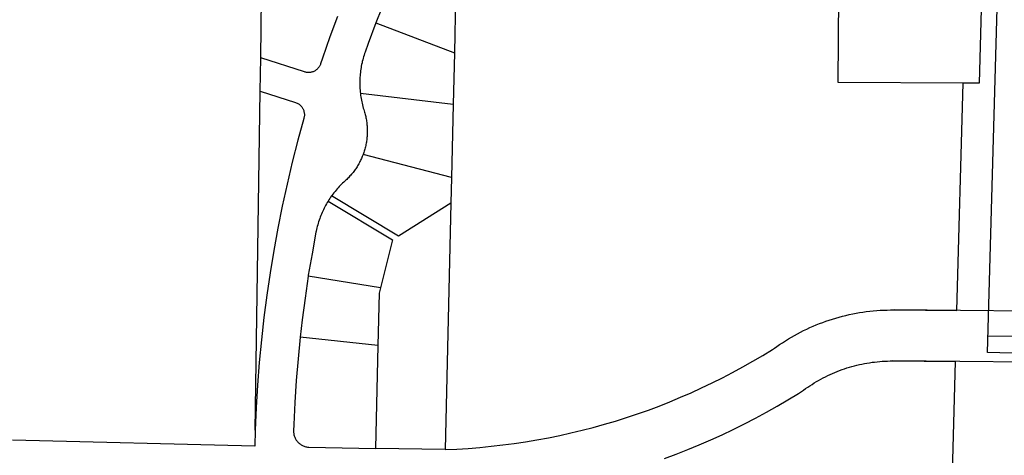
# Model space of a CAD drawing. Header units: feet. Extents: x 1267057 to 1687180, y 137439 to 673336.
# Tile 148 of 159: x 1366477 to 1368019, y 650303 to 650986. Entities that reach past the tile are written whole.
import ezdxf

# ---------------------------------------------------------------- set-up
doc = ezdxf.new("R2010")
doc.units = ezdxf.units.FT
doc.header["$MEASUREMENT"] = 0
doc.layers.add('eatpar', color=32, linetype='Continuous')
doc.layers.add('junk', color=1, linetype='Continuous')

msp = doc.modelspace()

# ---------------------------------------------------------------- linework, layer by layer
at = {"layer": 'eatpar'}
for p, q in [((1366854.5, 650926), (1366856.1, 651035.4)), ((1367160, 651033.9), (1367157.8, 650933.9)), ((1367034.8, 650980.9), (1367157.8, 650933.9)), ((1367157.8, 650933.9), (1367155.9, 650852.8)), ((1366853.8, 650873.8), (1366854.5, 650926)), ((1366845.6, 650342.2), (1366853.8, 650873.8)), ((1367155.9, 650852.8), (1367010.5, 650870.3)), ((1367155.9, 650852.8), (1367153.2, 650738.4)), ((1367153.2, 650738.4), (1367014.8, 650774.4)), ((1367153.2, 650738.4), (1367152.4, 650698.4)), ((1367152.4, 650698.4), (1367143.5, 650311.8)), ((1367042.1, 650565.5), (1366928.8, 650583.4)), ((1367038.1, 650475.1), (1366916.2, 650488.2)), ((1367038.1, 650475.1), (1367034.4, 650313.6)), ((1367143.5, 650311.8), (1367034.4, 650313.6))]:
    msp.add_line(p, q, dxfattribs=at)
for points in [[(1368051.2, 650462.1), (1367993, 650463.7), (1368017, 651320.8), (1368042, 651320.4)], [(1367069.8, 651066.5), (1367056.2, 651034.9), (1367043.4, 651003.1), (1367034.8, 650980.9)], [(1367954.9, 650886.4), (1367759.1, 650887.6), (1367760, 651023.6)], [(1367983.8, 651022.2), (1367979.9, 650886.2), (1367954.9, 650886.4)], [(1366974.5, 650991), (1366962.8, 650958.8), (1366951.1, 650925.4), (1366948.2, 650916.8), (1366947.9, 650915.6), (1366947.4, 650914.6), (1366947, 650913.7), (1366946.4, 650912.8), (1366945.9, 650911.9), (1366945.2, 650911), (1366944.6, 650910.2), (1366943.9, 650909.4), (1366943, 650908.4), (1366942.1, 650907.8), (1366941.4, 650907.1), (1366940.5, 650906.4), (1366939.6, 650905.9), (1366938.8, 650905.4), (1366937.5, 650904.8), (1366936.5, 650904.4), (1366935.5, 650904), (1366934.5, 650903.7), (1366933.5, 650903.4), (1366932.5, 650903.2), (1366931.4, 650903.1), (1366930.4, 650903.1), (1366929.4, 650903), (1366928.2, 650903), (1366927.2, 650903.1), (1366926.2, 650903.2), (1366925.1, 650903.4), (1366924.1, 650903.7), (1366923.1, 650904), (1366854.5, 650926)], [(1367034.8, 650980.9), (1367022.8, 650948.7), (1367017.9, 650935.2), (1367017.1, 650932.8), (1367016.4, 650930.4), (1367015.6, 650927.9), (1367014.9, 650925.5), (1367014.2, 650923.1), (1367013.6, 650920.6), (1367013.1, 650918.1), (1367012.5, 650915.7), (1367012, 650913.2), (1367011.6, 650910.7), (1367011.2, 650908.2), (1367010.9, 650905.7), (1367010.5, 650903.2), (1367010.2, 650900.6), (1367010.1, 650898.1), (1367009.9, 650895.6), (1367009.8, 650893.1), (1367009.6, 650890.6), (1367009.6, 650888), (1367009.6, 650885.5), (1367009.6, 650882.9), (1367009.8, 650880.4), (1367009.9, 650877.9), (1367010.1, 650875.4), (1367010.2, 650872.9), (1367010.5, 650870.3)], [(1367143.5, 650311.8), (1367161.6, 650312.5), (1367179.6, 650313.6), (1367197.6, 650315.1), (1367215.6, 650316.8), (1367233.6, 650318.9), (1367251.6, 650321.2), (1367269.5, 650323.9), (1367287.2, 650326.9), (1367305.1, 650330.2), (1367322.8, 650333.8), (1367340.5, 650337.7), (1367358, 650341.9), (1367375.5, 650346.5), (1367393, 650351.3), (1367410.2, 650356.4), (1367427.5, 650361.9), (1367444.8, 650367.6), (1367461.8, 650373.7), (1367478.6, 650380), (1367495.5, 650386.7), (1367512.2, 650393.6), (1367528.8, 650400.8), (1367545.2, 650408.3), (1367561.5, 650416.1), (1367577.8, 650424.2), (1367593.8, 650432.6), (1367609.6, 650441.2), (1367625.4, 650450.1), (1367641, 650459.2), (1367656.4, 650468.7), (1367659.2, 650470.5), (1367663, 650473.2), (1367667.4, 650476.3), (1367671.9, 650479.3), (1367676.5, 650482.2), (1367681.1, 650485.1), (1367685.8, 650487.9), (1367690.5, 650490.6), (1367695.2, 650493.2), (1367700, 650495.8), (1367704.9, 650498.2), (1367709.8, 650500.6), (1367714.8, 650502.9), (1367719.8, 650505.1), (1367724.8, 650507.2), (1367729.8, 650509.2), (1367734.9, 650511.2), (1367740, 650513), (1367745.1, 650514.8), (1367750.2, 650516.4), (1367755.5, 650518), (1367760.8, 650519.5), (1367766, 650520.9), (1367771.2, 650522.2), (1367776.5, 650523.4), (1367781.9, 650524.5), (1367787.2, 650525.5), (1367792.5, 650526.4), (1367797.9, 650527.3), (1367803.2, 650528.1), (1367808.8, 650528.7), (1367814.1, 650529.2), (1367819.5, 650529.7), (1367825, 650530.1), (1367830.4, 650530.3), (1367835.8, 650530.5), (1367841.2, 650530.6), (1367846.6, 650530.6), (1367944.9, 650529.8), (1367954.9, 650886.4)], [(1366853.8, 650873.8), (1366908.8, 650856.1), (1366910.2, 650855.6), (1366911.5, 650854.9), (1366912.5, 650854.5), (1366913.4, 650853.9), (1366914.5, 650853.2), (1366915.6, 650852.3), (1366916.5, 650851.6), (1366917.4, 650850.6), (1366918.1, 650849.8), (1366918.8, 650849), (1366919.4, 650848.1), (1366920, 650847.2), (1366920.5, 650846.4), (1366921, 650845.4), (1366921.4, 650844.4), (1366921.8, 650843.4), (1366922, 650842.4), (1366922.2, 650841.4), (1366922.5, 650840.4), (1366922.6, 650839.4), (1366922.8, 650838.3), (1366922.9, 650837.2), (1366922.8, 650836.2), (1366922.8, 650835.2), (1366922.6, 650834.1), (1366922.5, 650833.1), (1366922.2, 650832.1), (1366921.9, 650831.1), (1366912.5, 650796.9), (1366903.8, 650762.6), (1366895.6, 650728.1), (1366888, 650693.5), (1366881, 650658.8), (1366874.8, 650623.9), (1366869, 650588.9), (1366863.9, 650553.9), (1366859.2, 650518.8), (1366855.4, 650483.6), (1366852.1, 650448.3), (1366849.4, 650412.9), (1366847.4, 650377.6), (1366845.6, 650342.2)], [(1367010.5, 650870.3), (1367011, 650867.2), (1367011.4, 650864.7), (1367011.8, 650862.2), (1367012.1, 650859.7), (1367012.6, 650857.2), (1367013.2, 650854.8), (1367013.8, 650852.3), (1367014.4, 650849.8), (1367015.1, 650847.4), (1367015.8, 650844.9), (1367016.4, 650842.9), (1367017, 650841), (1367017.5, 650839.2), (1367018, 650837.4), (1367018.5, 650835.7), (1367018.9, 650833.9), (1367019.2, 650832.1), (1367019.6, 650830.3), (1367019.9, 650828.5), (1367020.2, 650826.7), (1367020.5, 650824.9), (1367020.8, 650823.1), (1367020.9, 650821.2), (1367021, 650819.4), (1367021.1, 650817.6), (1367021.2, 650815.8), (1367021.4, 650813.9), (1367021.4, 650812.1), (1367021.4, 650810.2), (1367021.4, 650808.4), (1367021.2, 650806.6), (1367021.1, 650804.8), (1367021, 650802.9), (1367020.9, 650801.1), (1367020.8, 650799.2), (1367020.5, 650797.4), (1367020.2, 650795.6), (1367020, 650793.8), (1367019.6, 650792), (1367019.2, 650790.2), (1367018.9, 650788.4), (1367018.5, 650786.6), (1367018, 650784.9), (1367017.6, 650783.1), (1367017, 650781.3), (1367016.5, 650779.6), (1367016, 650777.8), (1367015.4, 650776.1), (1367014.8, 650774.4)], [(1367014.8, 650774.4), (1367014.4, 650773.3), (1367013.6, 650771.6), (1367013, 650769.9), (1367012.2, 650768.2), (1367011.5, 650766.6), (1367010.6, 650764.9), (1367009.9, 650763.3), (1367009, 650761.7), (1367008.1, 650760.1), (1367007.2, 650758.5), (1367006.2, 650756.9), (1367005.4, 650755.3), (1367004.4, 650753.8), (1367003.4, 650752.2), (1367002.2, 650750.8), (1367001.2, 650749.2), (1367000.1, 650747.8), (1366999, 650746.3), (1366997.9, 650744.9), (1366996.8, 650743.5), (1366995.5, 650742.1), (1366994.2, 650740.8), (1366993, 650739.4), (1366991.8, 650738.1), (1366990.5, 650736.8), (1366989.1, 650735.5), (1366987.9, 650734.2), (1366986.5, 650733), (1366984.5, 650731.2), (1366982.8, 650729.6), (1366980.9, 650727.8), (1366979.1, 650725.9), (1366977.4, 650724.1), (1366975.6, 650722.2), (1366974, 650720.4), (1366972.4, 650718.4), (1366970.8, 650716.5), (1366969.1, 650714.5), (1366967.6, 650712.5), (1366966.1, 650710.5), (1366965.4, 650709.6)], [(1366959.9, 650701.2), (1366958.6, 650699.1), (1366957.4, 650696.9), (1366956.1, 650694.7), (1366955, 650692.4), (1366953.9, 650690.2), (1366952.8, 650687.9), (1366951.6, 650685.6), (1366950.6, 650683.3), (1366949.6, 650681), (1366948.6, 650678.6), (1366947.8, 650676.3), (1366946.9, 650673.9), (1366946, 650671.5), (1366945.2, 650669.1), (1366944.5, 650666.7), (1366943.8, 650664.2), (1366943.1, 650661.8), (1366942.5, 650659.4), (1366941.9, 650656.9), (1366941.4, 650654.4), (1366941, 650652.7), (1366934.8, 650618.9), (1366929, 650585), (1366928.8, 650583.4)], [(1366965.4, 650709.6), (1366964, 650707.5), (1366962.5, 650705.4), (1366961.1, 650703.3), (1366959.9, 650701.2)], [(1366959.9, 650701.2), (1367061, 650640.4), (1367042.1, 650565.5)], [(1367152.4, 650698.4), (1367070.5, 650646.4), (1366965.4, 650709.6)], [(1366928.8, 650583.4), (1366923.8, 650549.4), (1366919.2, 650515.2), (1366916.2, 650488.2)], [(1367042.1, 650565.5), (1367040, 650557.2), (1367038.1, 650475.1)], [(1366916.2, 650488.2), (1366912.9, 650454.1), (1366910, 650419.8), (1366907.9, 650385.4), (1366906.2, 650351.1), (1366905.9, 650341.2), (1366905.9, 650339.9), (1366906, 650338.6), (1366906.1, 650337.2), (1366906.2, 650336), (1366906.5, 650334.7), (1366906.9, 650333.4), (1366907.2, 650332.2), (1366907.8, 650330.9), (1366908.2, 650329.8), (1366908.9, 650328.6), (1366909.5, 650327.4), (1366910.1, 650326.4), (1366911, 650325.3), (1366911.8, 650324.2), (1366912.6, 650323.3), (1366913.5, 650322.4), (1366914.5, 650321.5), (1366915.5, 650320.6), (1366916.6, 650319.9), (1366917.6, 650319.1), (1366918.8, 650318.5), (1366920, 650317.9), (1366921.1, 650317.3), (1366922.4, 650316.9), (1366923.6, 650316.4), (1366924.9, 650316.1), (1366926.1, 650315.8), (1366927.5, 650315.6), (1366928.8, 650315.5), (1366930, 650315.4), (1367034.4, 650313.6)], [(1367487.1, 650297.8), (1367505.4, 650304.6), (1367523.5, 650311.7), (1367541.5, 650319.1), (1367559.4, 650326.9), (1367577.1, 650334.9), (1367594.8, 650343.2), (1367612.1, 650351.9), (1367629.5, 650360.9), (1367646.6, 650370.2), (1367663.6, 650379.8), (1367680.4, 650389.6), (1367697, 650399.8), (1367704.9, 650404.8), (1367708.1, 650407.2), (1367711.5, 650409.5), (1367714.8, 650411.8), (1367718.1, 650413.9), (1367721.6, 650416.1), (1367725, 650418.2), (1367728.5, 650420.2), (1367732.1, 650422.2), (1367735.6, 650424.1), (1367739.2, 650425.9), (1367742.9, 650427.8), (1367746.5, 650429.4), (1367750.1, 650431.1), (1367753.9, 650432.7), (1367757.6, 650434.2), (1367761.4, 650435.7), (1367765.2, 650437.1), (1367769, 650438.4), (1367772.9, 650439.7), (1367776.8, 650440.9), (1367780.6, 650442), (1367784.5, 650443.1), (1367788.4, 650444), (1367792.4, 650444.9), (1367796.2, 650445.8), (1367800.2, 650446.6), (1367804.2, 650447.3), (1367808.2, 650447.9), (1367812.2, 650448.5), (1367816.2, 650449), (1367820.2, 650449.4), (1367824.2, 650449.8), (1367828.2, 650450.1), (1367832.4, 650450.3), (1367836.4, 650450.5), (1367840.4, 650450.6), (1367844.5, 650450.6), (1367942.6, 650449.8), (1367937.1, 650256.4)], [(1366845.6, 650342.2), (1366845.2, 650316.9), (1366465.4, 650326.6)]]:
    msp.add_lwpolyline(points, dxfattribs=at)
at = {"layer": 'junk'}
for p, q in [((1370734.3, 650506.7), (1367846.6, 650530.6)), ((1369138.2, 650479.5), (1367993.7, 650489.3)), ((1369778, 650433.4), (1367844.5, 650450.6))]:
    msp.add_line(p, q, dxfattribs=at)

doc.saveas('drawing.dxf')
